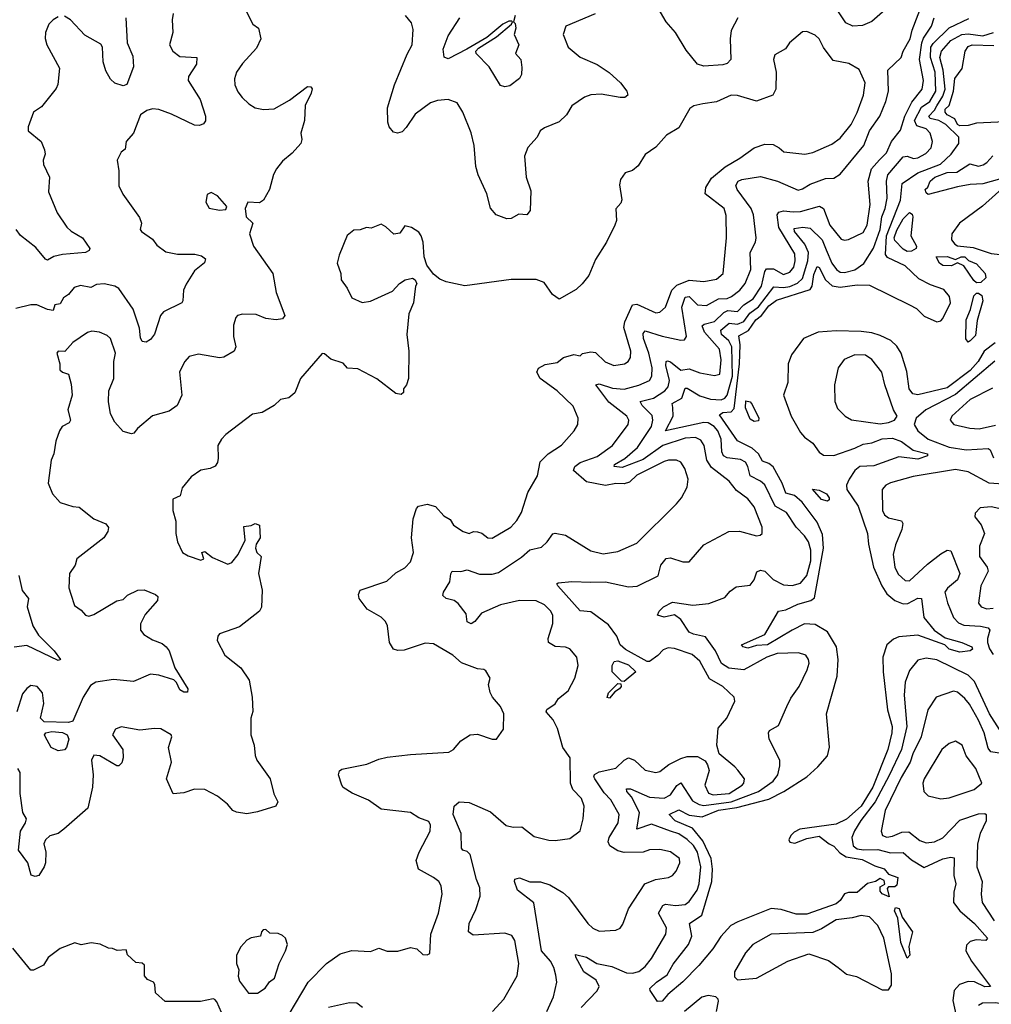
# Model space of a CAD drawing. Extents: x 1839239 to 1929705, y 762242 to 910352.
# Tile 89 of 256: x 1865822 to 1870456, y 817100 to 821796. Entities that reach past the tile are written whole.
import ezdxf

# ---------------------------------------------------------------- set-up
doc = ezdxf.new("R2010")
doc.units = 0

msp = doc.modelspace()

# ---------------------------------------------------------------- linework, layer by layer
at = {"layer": '0CON10XD'}
for points in [[(1866892, 821855), (1866934.2, 821774.2), (1866960, 821755), (1866972, 821705), (1866950.7, 821659.3), (1866884, 821586), (1866855.6, 821545), (1866846.6, 821513.4), (1866848.1, 821485), (1866861.7, 821451.7), (1866882.9, 821425), (1866915, 821394.2), (1866945, 821375.8), (1866985, 821367.5), (1867035, 821370.8), (1867108.9, 821411.1), (1867195, 821476.2), (1867210, 821475), (1867215.9, 821465.9), (1867212, 821445), (1867182.9, 821387.1), (1867179.5, 821315), (1867162.7, 821255), (1867166.7, 821225), (1867162.5, 821205), (1867120.9, 821159.1), (1867075, 821120.6), (1867046.5, 821085), (1867032.8, 821057.2), (1867013.3, 820985), (1866984.5, 820935.5), (1866965, 820922.9), (1866910, 820925), (1866896.7, 820895), (1866902.5, 820855), (1866933.3, 820825), (1866917.5, 820775), (1866937.5, 820715), (1867028.5, 820585), (1867045.4, 820495), (1867085.8, 820384.2), (1867075, 820369.4), (1867045, 820364.6), (1866995, 820371.1), (1866949.5, 820389.5), (1866885, 820390.6), (1866861.2, 820385), (1866852, 820375), (1866841.7, 820338.3), (1866841.5, 820285), (1866851.9, 820235), (1866844.2, 820215), (1866795, 820186.9), (1866775, 820183.1), (1866675, 820200.6), (1866630.6, 820189.4), (1866608.6, 820165), (1866584.5, 820115.5), (1866594.4, 820005), (1866572.7, 819955), (1866535, 819929.4), (1866454.4, 819905.6), (1866383.4, 819846.6), (1866365.6, 819824.4), (1866355, 819820.8), (1866315, 819832), (1866275.4, 819875.4), (1866255.3, 819915.3), (1866245.5, 819975), (1866246.7, 820025), (1866270.8, 820085), (1866270.6, 820165), (1866278.2, 820205), (1866254.4, 820275), (1866239.4, 820289.4), (1866202.5, 820305), (1866165, 820310.6), (1866145, 820304.5), (1866074.6, 820255.4), (1866037.1, 820212.9), (1866005, 820215.4), (1865998.9, 820205), (1866012.5, 820155), (1866013.7, 820125), (1866025, 820114.6), (1866053.8, 820105), (1866066.9, 820056.9), (1866071.1, 820005), (1866050.9, 819935), (1866064.4, 819885), (1866057.6, 819872.4), (1866023.9, 819856.1), (1866011.1, 819835), (1865994.6, 819785.4), (1865984.5, 819725.5), (1865971.1, 819695), (1865957.5, 819585), (1865978.1, 819535), (1866015, 819493.3), (1866075, 819473.6), (1866105, 819470.6), (1866175, 819414.4), (1866231.7, 819391.7), (1866244.4, 819374.4), (1866242.2, 819355), (1866223.1, 819325), (1866094.2, 819225), (1866085.5, 819194.5), (1866058.6, 819155), (1866055.6, 819085.6), (1866065.5, 819055.5), (1866082.5, 819002.5), (1866115, 818980), (1866135, 818956.2), (1866151.4, 818951.4), (1866175, 818959.4), (1866285, 819023.8), (1866315, 819031.1), (1866335, 819050.9), (1866385, 819074.4), (1866415, 819076.9), (1866470, 819055), (1866480, 819045), (1866478.8, 819025), (1866420.8, 818959.2), (1866397.1, 818915), (1866397.5, 818885), (1866414, 818864), (1866455, 818838.9), (1866500.5, 818820.5), (1866520, 818805), (1866534, 818785), (1866561.9, 818705), (1866623.8, 818605), (1866621.7, 818588.3), (1866605, 818588), (1866585, 818600), (1866569.4, 818635), (1866556.6, 818646.6), (1866485, 818670), (1866445, 818673.8), (1866365, 818640), (1866268.3, 818648.3), (1866184.2, 818635.8), (1866159.3, 818620.8), (1866125, 818564.4), (1866075, 818450), (1866055, 818444.1), (1865937.6, 818447.6), (1865921.3, 818465), (1865937.1, 818535), (1865931.1, 818585), (1865905, 818616), (1865875, 818620), (1865855, 818605.8), (1865835, 818580), (1865807.5, 818495)], [(1868076.9, 817065), (1868130.8, 817125), (1868194.4, 817235), (1868202.5, 817295), (1868183.8, 817403.8), (1868168, 817428), (1868135, 817439.5), (1867985, 817430), (1867961.4, 817445), (1867965.4, 817485), (1867997.6, 817552.4), (1868017.2, 817615), (1868016.5, 817655), (1868000.7, 817695), (1867970.6, 817815), (1867955, 817829.4), (1867934.4, 817834.4), (1867928, 817845), (1867927.1, 817915), (1867889.1, 818005), (1867894.5, 818045.5), (1867917.5, 818065), (1867965, 818062.5), (1868067.1, 818017.1), (1868142, 817952), (1868175, 817944.4), (1868217.1, 817947.1), (1868275, 817900.8), (1868345, 817883.1), (1868375, 817881.4), (1868445, 817890.8), (1868495, 817926.7), (1868509.5, 817985), (1868513.3, 818045), (1868500.9, 818080.9), (1868460, 818125), (1868447.9, 818155), (1868447.1, 818275), (1868411.4, 818325), (1868385.8, 818415), (1868366.2, 818456.2), (1868333.1, 818495), (1868335, 818505.8), (1868375, 818532.9), (1868392, 818558), (1868436.9, 818595), (1868469.2, 818655), (1868485.8, 818715), (1868478.8, 818755), (1868446.2, 818795), (1868425, 818803.1), (1868375, 818806.2), (1868344.4, 818825), (1868342.1, 818845), (1868364.7, 818915.3), (1868363.8, 818953.8), (1868354.4, 818974.4), (1868325, 819004.7), (1868285, 819024.2), (1868205, 819025.3), (1868115, 819004.7), (1868024, 818966), (1867992, 818925), (1867975, 818914.2), (1867955, 818923.8), (1867951.7, 818961.7), (1867912.1, 819012.1), (1867893.3, 819025), (1867855, 819035.8), (1867840, 819050), (1867842.9, 819065), (1867873.3, 819115), (1867877.3, 819152.7), (1867884.2, 819165.8), (1867925, 819163.5), (1867955, 819172.2), (1868015, 819151.1), (1868075, 819151.5), (1868105, 819158.7), (1868215, 819231.8), (1868255, 819267.3), (1868310, 819280), (1868337.5, 819305), (1868365, 819343.3), (1868375, 819346.7), (1868425, 819337.5), (1868545, 819261.9), (1868605, 819248.5), (1868675, 819260), (1868765, 819299.5), (1868954, 819486), (1868978.1, 819515), (1869004.5, 819565.5), (1869010.5, 819605), (1868994.6, 819654.6), (1868975.4, 819685.4), (1868954.5, 819694.5), (1868915.5, 819695.5), (1868895, 819688.5), (1868765, 819623.1), (1868729.8, 819590.3), (1868705, 819582.2), (1868665, 819583.5), (1868615, 819574.7), (1868525, 819591.8), (1868462.2, 819645), (1868469.6, 819665), (1868495, 819683.8), (1868575, 819712.8), (1868648.8, 819765), (1868723.5, 819865), (1868726.2, 819885), (1868717.5, 819905), (1868631.9, 819971.9), (1868570, 820055), (1868585, 820058.8), (1868649, 820039), (1868705, 820033.9), (1868775, 820052), (1868825, 820075.5), (1868835.8, 820095), (1868837.6, 820135), (1868821.9, 820205), (1868796.1, 820275), (1868795, 820298.8), (1868805, 820311.2), (1868885, 820286.7), (1868975, 820266.7), (1868991.9, 820268.1), (1869002.2, 820285), (1868979.2, 820425), (1868995, 820471.8), (1869015, 820475.8), (1869055, 820435.2), (1869097.4, 820432.6), (1869155, 820464.3), (1869195, 820466.3), (1869217.1, 820475), (1869256.4, 820505), (1869282.3, 820537.7), (1869308, 820605), (1869304.7, 820685), (1869331.5, 820735), (1869333.3, 820755), (1869322, 820865), (1869309.8, 820895), (1869243.3, 820985), (1869237.1, 821005), (1869248.7, 821025), (1869265, 821033.3), (1869355, 821047.3), (1869435.7, 821025.7), (1869535, 820983.3), (1869555, 820988.4), (1869591.7, 821011.7), (1869665, 821038.2), (1869705, 821040), (1869735, 821059.2), (1869847.6, 821195), (1869874.8, 821265), (1869923.8, 821335), (1869953.3, 821405), (1869964.6, 821455), (1869962.3, 821555), (1870025.6, 821615), (1870035.3, 821645), (1870069, 821705), (1870077.7, 821745), (1870127.3, 821875)], [(1869246.9, 821805), (1869215.3, 821744.7), (1869209.4, 821705), (1869213.3, 821605), (1869195, 821587.2), (1869175, 821580.5), (1869085, 821573.3), (1869055, 821583.1), (1869000.5, 821650.5), (1868949.1, 821735), (1868905, 821784.6), (1868855, 821869.4)], [(1869975, 821865.6), (1869885, 821786.5), (1869841.5, 821768.5), (1869795, 821764.1), (1869761.1, 821781.1), (1869716.8, 821846.7)], [(1866554, 821825), (1866549.2, 821795), (1866551.9, 821735), (1866535.8, 821675), (1866552, 821645), (1866585, 821620), (1866665.7, 821615), (1866665, 821583.8), (1866626.7, 821525), (1866624.4, 821505), (1866681.8, 821415), (1866708.5, 821335), (1866707.5, 821312.5), (1866698.3, 821298.3), (1866678.8, 821291.2), (1866655, 821291.8), (1866545, 821345.6), (1866485, 821367.8), (1866455, 821371.2), (1866427.4, 821362.6), (1866398.3, 821341.7), (1866364.2, 821255), (1866330, 821215), (1866325, 821177.5), (1866306, 821164), (1866286, 821125), (1866293.8, 821075), (1866295, 821002.5), (1866313, 820963), (1866392.7, 820852.7), (1866402, 820825), (1866396.2, 820795), (1866402, 820785), (1866455, 820748.6), (1866475, 820720), (1866518.9, 820688.9), (1866575, 820677.5), (1866657, 820677), (1866689.2, 820669.2), (1866707.1, 820655), (1866703.4, 820636.6), (1866655, 820598.5), (1866615.3, 820535), (1866603.3, 820505), (1866600, 820455), (1866594.4, 820445.6), (1866508.1, 820401.9), (1866493.6, 820385), (1866480.9, 820345), (1866465, 820296), (1866445, 820270), (1866425, 820258), (1866405, 820261.2), (1866397.6, 820277.6), (1866393.3, 820325), (1866362.7, 820415), (1866294, 820514), (1866275, 820525.5), (1866225, 820535.4), (1866187.6, 820532.4), (1866160.9, 820519.1), (1866112.4, 820527.6), (1866081.7, 820518.3), (1866054.3, 820485), (1866030.6, 820469.4), (1866015, 820440.6), (1865988.8, 820435), (1865981.7, 820408.3), (1865955, 820412.9), (1865904.1, 820435.9), (1865875, 820436.2), (1865802.5, 820417.5)], [(1866005, 821810), (1865980.6, 821795), (1865961.1, 821775), (1865944.5, 821735), (1865943.7, 821706.3), (1865951.2, 821675), (1866011.4, 821565), (1866004, 821486), (1865995, 821466.7), (1865925, 821380), (1865888, 821355), (1865862, 821285), (1865862.5, 821265), (1865924.2, 821215), (1865939.5, 821175), (1865942.9, 821155), (1865932.9, 821125), (1865934.6, 821105), (1865964.4, 821045), (1865958.6, 820975), (1866000.4, 820875), (1866045.9, 820805.9), (1866066.8, 820786.8), (1866121.2, 820755), (1866156.2, 820705), (1866153.3, 820695), (1866135, 820686), (1866025, 820676.2), (1865983.9, 820666.1), (1865955, 820648.1), (1865945, 820652.9), (1865898.7, 820708.7), (1865826.1, 820766.1), (1865805, 820794.5)], [(1866327.3, 821805), (1866333.5, 821685), (1866362, 821622), (1866365, 821570), (1866333.3, 821486.7), (1866315, 821480), (1866275, 821492.9), (1866255, 821511.4), (1866232, 821552), (1866220, 821595), (1866216.2, 821665), (1866208.9, 821678.9), (1866131.8, 821721.8), (1866063.3, 821795), (1866035, 821812.7)], [(1868566.4, 821823.6), (1868426.7, 821765), (1868414.4, 821725), (1868437.1, 821665), (1868495, 821617.5), (1868575, 821581.5), (1868633.1, 821543.1), (1868686.5, 821495), (1868716.9, 821455), (1868722, 821435), (1868707.5, 821425), (1868685, 821424.3), (1868595, 821441.1), (1868545, 821437.5), (1868514.6, 821425.4), (1868454.5, 821385.5), (1868428.8, 821341.2), (1868395, 821308), (1868325, 821280), (1868304.3, 821265.7), (1868290, 821235), (1868245, 821186), (1868229.4, 821145), (1868237.3, 821045), (1868259.5, 820979.5), (1868256.2, 820885), (1868240, 820865), (1868201.7, 820868.3), (1868165, 820848), (1868145, 820846), (1868094.3, 820864.3), (1868066.9, 820896.9), (1868048.9, 820965), (1868007.8, 821055), (1867996.4, 821095), (1867988.8, 821195), (1867975.3, 821255.3), (1867935, 821353.8), (1867908.5, 821398.5), (1867864.4, 821414.4), (1867815, 821410.9), (1867780.8, 821399.2), (1867707.8, 821345), (1867665, 821280.8), (1867645, 821260.8), (1867623.9, 821253.9), (1867605, 821258.8), (1867584, 821285), (1867576.9, 821306.9), (1867575.4, 821375), (1867609.2, 821485), (1867669.3, 821630.7), (1867693.3, 821675), (1867698.3, 821748.3), (1867690.7, 821780.7), (1867662, 821815)], [(1868184.4, 821815), (1868177.5, 821785), (1868185, 821777.5), (1868188.6, 821755), (1868180, 821725), (1868202, 821675), (1868185.8, 821635), (1868211.4, 821605), (1868217.1, 821567.1), (1868215.3, 821534.7), (1868205.3, 821514.7), (1868159.7, 821480.3), (1868135, 821475.6), (1868115, 821481.9), (1868060, 821570), (1867998.6, 821635), (1867997.5, 821645), (1868010.4, 821659.6), (1868095.6, 821714.4), (1868167.5, 821775), (1868172.5, 821785), (1868168.8, 821788.8), (1868155, 821789.2), (1868126, 821775), (1868049.5, 821710.5), (1867954.2, 821655), (1867865, 821608.8), (1867846.4, 821616.4), (1867840.8, 821655), (1867865, 821718.6), (1867921.1, 821805)], [(1868335, 817065.8), (1868367.3, 817135), (1868383.6, 817205), (1868379, 817239), (1868369.2, 817275), (1868353.1, 817305), (1868310.6, 817355), (1868273.4, 817583.4), (1868196, 817645), (1868181.2, 817685), (1868183.5, 817696.5), (1868205, 817702.5), (1868255, 817683.9), (1868305, 817683.9), (1868349.8, 817669.8), (1868412.4, 817632.4), (1868438.8, 817608.8), (1868531.4, 817485), (1868555, 817463.3), (1868585, 817448.9), (1868665, 817454), (1868685, 817463.3), (1868698.3, 817481.7), (1868725.3, 817554.7), (1868803.3, 817675), (1868854.7, 817695.3), (1868915.4, 817704.6), (1868935.7, 817715), (1868952.5, 817735), (1868969.3, 817775), (1868968.4, 817795), (1868925, 817826.4), (1868875, 817838.2), (1868825, 817836.5), (1868794.7, 817825.3), (1868705, 817823.7), (1868675, 817831.4), (1868635.6, 817855.6), (1868629, 817875), (1868632.6, 817895), (1868676, 817965), (1868680, 818005), (1868641.2, 818075), (1868609.1, 818109.1), (1868564.1, 818175), (1868559.2, 818185), (1868563.5, 818196.5), (1868585, 818208), (1868664.2, 818225.8), (1868703.8, 818265), (1868725, 818275.3), (1868754.5, 818265), (1868805, 818216.2), (1868855, 818205.4), (1868875, 818210.5), (1868916.9, 818243.1), (1868975, 818272.2), (1869005, 818282.3), (1869055, 818281.8), (1869091.1, 818261.1), (1869102.1, 818242.1), (1869109.4, 818215), (1869089.2, 818145), (1869106.7, 818106.7), (1869128.3, 818098.3), (1869205, 818104.6), (1869266.7, 818145), (1869275.4, 818155), (1869278.5, 818175), (1869245.9, 818215.9), (1869233.1, 818233.1), (1869158, 818295), (1869146.7, 818335), (1869153.1, 818416.9), (1869194.7, 818465), (1869232, 818545), (1869228.8, 818565), (1869174.6, 818615), (1869111.8, 818651.8), (1869065, 818736.9), (1869028.4, 818768.4), (1868945, 818796.2), (1868915, 818800), (1868889.8, 818790.2), (1868865, 818762.9), (1868825.3, 818734.7), (1868815, 818734), (1868711.6, 818791.6), (1868685.3, 818815), (1868668.9, 818855), (1868629.8, 818909.8), (1868545, 818971.5), (1868495, 818976.9), (1868387.5, 819095), (1868383.8, 819105), (1868390.5, 819109.5), (1868455, 819116.1), (1868545, 819113.3), (1868615.2, 819115.3), (1868725, 819091.5), (1868766, 819094), (1868866, 819144), (1868878.8, 819195), (1868905, 819225.6), (1868925, 819229.6), (1868985, 819209.6), (1869015, 819209.4), (1869085, 819291.4), (1869203.3, 819355), (1869255, 819357.1), (1869335, 819334.3), (1869353, 819337), (1869362, 819345), (1869363.1, 819375), (1869325, 819472.2), (1869295, 819510), (1869241, 819551), (1869205, 819594.5), (1869120.4, 819660.4), (1869099, 819695), (1869086.8, 819765), (1869070.9, 819790.9), (1869045, 819802.3), (1868995, 819800.3), (1868889.3, 819765), (1868795, 819698.8), (1868695, 819659.2), (1868657.5, 819665), (1868658.9, 819675), (1868707.5, 819702.5), (1868768, 819755), (1868835.2, 819855), (1868841.6, 819885), (1868837.9, 819907.9), (1868789.8, 819955), (1868780.8, 819975), (1868845, 819990.5), (1868898.6, 820025), (1868914.7, 820045), (1868920.8, 820075), (1868903.2, 820146.8), (1868904.8, 820165.2), (1868911.3, 820168.7), (1868925, 820164.7), (1868975, 820124.8), (1869015, 820130.2), (1869065, 820111.7), (1869135, 820098.2), (1869160.6, 820105), (1869166.6, 820173.4), (1869158.8, 820225), (1869087.3, 820305), (1869077.3, 820335), (1869086, 820344), (1869135, 820355.9), (1869180.4, 820399.6), (1869198.3, 820408.3), (1869245, 820404.1), (1869274.9, 820435.1), (1869319.1, 820465), (1869359.4, 820525), (1869374.9, 820595.1), (1869382.8, 820607.2), (1869417.3, 820607.3), (1869465, 820580.2), (1869495, 820591.1), (1869513, 820615), (1869520.4, 820645), (1869518.3, 820678.3), (1869442.3, 820805), (1869433.8, 820865), (1869441.7, 820878.3), (1869465.2, 820884.8), (1869511.3, 820878.7), (1869545, 820881.1), (1869636.2, 820906.2), (1869654.8, 820894.8), (1869685.8, 820815.8), (1869738.9, 820748.9), (1869755, 820743.8), (1869775, 820746.8), (1869845, 820781.1), (1869863.8, 820815), (1869877.4, 820915), (1869867.6, 821025), (1869884.9, 821085.1), (1869922.6, 821127.4), (1869955, 821161.3), (1869979.1, 821215), (1870021.8, 821268.2), (1870043.3, 821335), (1870077.1, 821402.9), (1870125.8, 821465), (1870131.9, 821505), (1870112.4, 821605), (1870123.5, 821685), (1870132.2, 821707.8), (1870170.2, 821765), (1870183.8, 821805)], [(1870253.8, 821756.2), (1870348.6, 821801.4)], [(1867106.3, 817053.7), (1867198.2, 817205), (1867284.8, 817295.2), (1867349.8, 817340.2), (1867405, 817356.9), (1867495, 817351.5), (1867535, 817366.9), (1867575, 817354.1), (1867625, 817353.6), (1867685, 817370.5), (1867715, 817364), (1867745, 817338), (1867765, 817336.2), (1867777.5, 817342.5), (1867781.9, 817435), (1867819.1, 817535), (1867836.4, 817625), (1867831.5, 817665), (1867820.6, 817685), (1867795.8, 817705), (1867723.1, 817745), (1867712.3, 817785), (1867726.5, 817825), (1867779.4, 817925), (1867780.6, 817955), (1867772.5, 817972.5), (1867725, 817988.6), (1867685, 818015.4), (1867545, 818030.8), (1867485, 818072.9), (1867407.2, 818107.2), (1867365, 818134), (1867357.5, 818145), (1867342.5, 818195), (1867347.1, 818212.9), (1867358.3, 818221.7), (1867477.5, 818245), (1867535, 818268.9), (1867575, 818278.2), (1867685, 818291.4), (1867867.6, 818302.4), (1867890, 818315), (1867925, 818356.2), (1867970, 818385), (1868005, 818387.5), (1868074.3, 818364.3), (1868095.9, 818364.1), (1868128.3, 818411.7), (1868130, 818485), (1868115, 818520), (1868076.7, 818565), (1868065, 818587.5), (1868058.1, 818625), (1868065.4, 818655), (1868045, 818690.8), (1868035, 818697.1), (1868005, 818699.2), (1867928.7, 818728.7), (1867888, 818765), (1867795, 818819.2), (1867755, 818822.5), (1867655, 818788.9), (1867625, 818787.8), (1867605, 818794.4), (1867585.6, 818825), (1867576.5, 818905), (1867565.5, 818925), (1867545, 818946.7), (1867478.9, 818985), (1867440, 819035), (1867438.1, 819055), (1867445, 819075.7), (1867572.4, 819117.6), (1867615, 819157.5), (1867657.9, 819182.1), (1867685, 819210), (1867700.5, 819255), (1867690.5, 819325), (1867697.5, 819415), (1867714, 819465), (1867724.3, 819475.7), (1867765, 819485.8), (1867804.2, 819474.2), (1867845, 819430), (1867875, 819412.5), (1867890, 819385), (1867936.2, 819355), (1867965, 819345.8), (1867985.8, 819354.2), (1868005, 819353.1), (1868026.2, 819346.2), (1868054.6, 819324.6), (1868075, 819323.1), (1868164.5, 819375.5), (1868192.9, 819407.1), (1868214.3, 819445), (1868245, 819540), (1868290.5, 819619.5), (1868303.6, 819686.4), (1868342.5, 819725), (1868405, 819767.1), (1868465.8, 819835), (1868484.2, 819865), (1868485.7, 819895), (1868461.8, 819951.8), (1868384.4, 820025), (1868304.5, 820084.5), (1868288.5, 820115), (1868295.9, 820134.1), (1868328.1, 820151.9), (1868385, 820161.1), (1868415.4, 820184.6), (1868465, 820198.6), (1868495, 820193.3), (1868505.7, 820204.3), (1868545, 820212.1), (1868567.7, 820207.8), (1868614.1, 820164.1), (1868655, 820146.4), (1868706, 820154), (1868723.8, 820166.2), (1868735, 820183.8), (1868736, 820215), (1868702.7, 820327.3), (1868708.5, 820355), (1868744.3, 820435.8), (1868765, 820439.7), (1868855, 820397.5), (1868875, 820400), (1868901.8, 820425), (1868931.5, 820505), (1868955, 820529.8), (1869015, 820553.7), (1869085, 820547.2), (1869145, 820558.9), (1869176.7, 820585), (1869192.3, 820755), (1869191.1, 820861.1), (1869181.5, 820895), (1869091.5, 820965), (1869094.7, 820995.3), (1869120.9, 821039.1), (1869185.5, 821094.5), (1869256.2, 821135), (1869325, 821184), (1869375, 821202), (1869415, 821200), (1869444.3, 821184.3), (1869465.7, 821165.7), (1869565.4, 821154.6), (1869605, 821161.8), (1869695, 821201.3), (1869735, 821230), (1869786.4, 821295), (1869816.5, 821353.5), (1869846.4, 821435), (1869854.7, 821495), (1869825, 821558.5), (1869776, 821586), (1869701.5, 821601.5), (1869655, 821662.5), (1869634.7, 821704.7), (1869615, 821721.9), (1869575, 821739.4), (1869555, 821737.1), (1869493.3, 821685), (1869473.9, 821656.1), (1869422.5, 821627.5), (1869417.1, 821605), (1869429.4, 821545), (1869427.3, 821465), (1869413.8, 821436.2), (1869335, 821406.7), (1869245, 821434.2), (1869215, 821435.8), (1869145, 821404.4), (1869080, 821395), (1869037.5, 821385), (1869017.3, 821372.7), (1868965, 821280), (1868906.7, 821245), (1868855, 821187.5), (1868805, 821152.5), (1868771.2, 821098.8), (1868743.6, 821076.4), (1868710, 821065), (1868686.4, 821033.6), (1868681.7, 821008.3), (1868693.9, 820936.1), (1868688.8, 820921.2), (1868665, 820893.3), (1868668.3, 820838.3), (1868660.6, 820815), (1868620.8, 820735), (1868567.8, 820652.2), (1868535.4, 820575), (1868504.8, 820535.2), (1868475, 820508.8), (1868395, 820462), (1868362, 820485), (1868323, 820543), (1868285, 820555.8), (1868165, 820555.8), (1867945, 820525.8), (1867855, 820546)], [(1868499.5, 817085), (1868575, 817163.8), (1868585.9, 817185), (1868570.5, 817215), (1868511.5, 817255), (1868473.3, 817325), (1868472.3, 817337.7), (1868525, 817324.8), (1868574.3, 817294.3), (1868645, 817279.8), (1868715, 817250.8), (1868745, 817248.1), (1868775, 817256.9), (1868805, 817279.6), (1868835, 817318.2), (1868902.7, 817435), (1868906.2, 817465), (1868867.5, 817535), (1868888.6, 817571.4), (1868902, 817578), (1868948.6, 817571.4), (1868995, 817576.5), (1869015, 817590.8), (1869052.6, 817645), (1869062.7, 817675), (1869069.8, 817755), (1869055, 817825.4), (1869035, 817858), (1869005, 817886.5), (1868965, 817913.1), (1868926.2, 817926.2), (1868835, 817959.1), (1868764.4, 817934.4), (1868777.1, 818015), (1868739, 818089), (1868717.1, 818115), (1868715, 818127.5), (1868735, 818127.3), (1868825, 818088.1), (1868895, 818083), (1868925, 818098.7), (1868955, 818142.9), (1868975, 818155.5), (1869030.7, 818070.7), (1869062.6, 818052.6), (1869085, 818047.4), (1869215, 818066.3), (1869345.4, 818114.6), (1869415, 818163.8), (1869437.1, 818195), (1869447.3, 818237.3), (1869446.6, 818265), (1869395.6, 818365), (1869392.9, 818395), (1869398, 818405), (1869440.7, 818429.3), (1869479.7, 818519.7), (1869499.5, 818560.5), (1869538.5, 818615), (1869577.5, 818695), (1869586.7, 818726.7), (1869584.3, 818745), (1869571.2, 818765), (1869535.4, 818775.4), (1869435, 818772.8), (1869385.4, 818755), (1869275.2, 818694.8), (1869203.4, 818703.4), (1869168.8, 818725), (1869140.9, 818785), (1869092.9, 818852.9), (1869035, 818864.7), (1869015.2, 818875.2), (1868975, 818934.6), (1868945, 818957.7), (1868895, 818946.9), (1868863.3, 818955), (1868871.1, 818975), (1868891.5, 818995), (1868935, 819017.7), (1869032.8, 819002.8), (1869108.7, 819011.3), (1869185, 819040.8), (1869210.2, 819069.8), (1869239.3, 819090.7), (1869305, 819099.2), (1869325, 819123.8), (1869337.8, 819162.2), (1869355, 819170.8), (1869375, 819165.4), (1869415, 819125.3), (1869465, 819101.2), (1869505, 819097.3), (1869545, 819107.7), (1869575.2, 819145), (1869595.2, 819215), (1869594.8, 819265), (1869583.4, 819305), (1869565, 819333.9), (1869524.8, 819374.8), (1869478.2, 819445), (1869425, 819475.9), (1869375, 819578), (1869355, 819594.7), (1869305, 819619.6), (1869294.3, 819665), (1869283.2, 819685), (1869258.6, 819698.6), (1869195, 819706.1), (1869178, 819715), (1869171, 819735), (1869167.8, 819795), (1869150.5, 819835), (1869133.2, 819855), (1869105, 819872.8), (1869084.6, 819874.6), (1868901.4, 819835), (1868938.3, 819905), (1868935.9, 819945.9), (1868934.2, 819965.8), (1868980, 819990), (1868995, 820039.1), (1869005, 820038.4), (1869065, 820001.9), (1869115.5, 819985.5), (1869167.5, 819982.5), (1869185, 819990.8), (1869195, 820004.7), (1869221.8, 820095), (1869217.9, 820235), (1869203.6, 820263.6), (1869168.7, 820295), (1869166.1, 820315), (1869205, 820347.9), (1869245, 820344.1), (1869275, 820356.2), (1869303.3, 820396.7), (1869345, 820426.1), (1869419.1, 820520.9), (1869465, 820517.9), (1869495, 820523.6), (1869530.7, 820539.3), (1869555, 820561.7), (1869581, 820645), (1869582.9, 820685), (1869566.1, 820725), (1869516.8, 820785), (1869515, 820800.5), (1869556.8, 820806.8), (1869590.9, 820800.9), (1869648.4, 820745), (1869668.4, 820698.4), (1869694.4, 820634.4), (1869716.5, 820605), (1869735, 820591.2), (1869755, 820589.6), (1869805, 820603.2), (1869846.9, 820633.1), (1869893.4, 820706.6), (1869924.9, 820795.1), (1869934, 820855), (1869949.7, 820895), (1869959.6, 820945), (1869955.2, 821025), (1869962, 821055), (1870035, 821141.6), (1870054.3, 821144.3), (1870085, 821134.2), (1870105, 821136.7), (1870142.9, 821157.1), (1870168.7, 821185), (1870175.3, 821215), (1870164.1, 821255), (1870144.5, 821274.5), (1870099.7, 821289.7), (1870089.9, 821315), (1870122.2, 821377.8), (1870162.2, 821405), (1870191.3, 821455), (1870188.3, 821545), (1870165.8, 821615.8), (1870167.8, 821665), (1870177.7, 821682.3), (1870253.8, 821756.2)], [(1870474.6, 820255), (1870421, 820215), (1870392.8, 820165), (1870355, 820121.9), (1870245, 820039.2), (1870105, 820007), (1870081.3, 820011.3), (1870063.2, 820035), (1870052, 820118), (1870025.3, 820205), (1870005, 820238.8), (1869976.4, 820265), (1869925, 820290.2), (1869885, 820302.4), (1869835, 820308), (1869715, 820311.7), (1869630, 820305), (1869560, 820275), (1869502.6, 820197.4), (1869487.3, 820155), (1869485.4, 820065), (1869464.5, 820005), (1869501.5, 819905), (1869545, 819827.1), (1869565, 819804.4), (1869605, 819775.6), (1869635, 819733.1), (1869655, 819718.5), (1869705, 819717.8), (1869805, 819751.7), (1869845, 819771.4), (1869885, 819778.2), (1869935, 819796.7), (1869985, 819799.7), (1870026.7, 819783.3), (1870082.4, 819742.4), (1870151.2, 819725), (1870151.2, 819715), (1870105, 819699.6), (1870015, 819711.1), (1869895, 819667.2), (1869827.8, 819665), (1869805, 819645.8), (1869777.8, 819605), (1869765.7, 819575), (1869766.6, 819555), (1869820, 819475), (1869864.7, 819345), (1869869.6, 819295), (1869893.5, 819185), (1869933.2, 819095), (1869956.7, 819056.7), (1869995.6, 819025.6), (1870035, 819009.8), (1870058.1, 819011.9), (1870105, 819037.1), (1870122, 819035), (1870133.5, 818945), (1870183.7, 818883.7), (1870235, 818847.9), (1870314.6, 818825.4), (1870362.5, 818805), (1870366.5, 818793.5), (1870355, 818786), (1870305, 818779.4), (1870255, 818794.2), (1870234.5, 818814.5), (1870105, 818860), (1870015, 818852.8), (1869988.9, 818841.1), (1869957.9, 818815), (1869937.8, 818755), (1869940.2, 818685), (1869960.5, 818505), (1869982, 818425), (1869981, 818395), (1869962.8, 818315), (1869890.8, 818135), (1869835, 818044.2), (1869765, 817982.7), (1869715, 817958.7), (1869542.9, 817935), (1869515, 817921.6), (1869498.7, 817905), (1869489.1, 817885), (1869495, 817873.1), (1869518.1, 817868.1), (1869575, 817891.1), (1869635, 817901.8), (1869681.8, 817865), (1869705, 817854.7), (1869733, 817823), (1869763.3, 817803.3), (1869840.1, 817790.1), (1869900.5, 817760.5), (1869945, 817746.2), (1869965, 817720), (1870010, 817705), (1870005, 817667.5), (1869995, 817660), (1869965, 817660), (1869958.3, 817651.7), (1869968.3, 817611.7), (1869935, 817627.5), (1869925, 817640), (1869925, 817660), (1869947.5, 817672.5), (1869945, 817690), (1869925, 817700), (1869903.6, 817686.4), (1869865, 817675.8), (1869815, 817633.2), (1869775, 817633.5), (1869755, 817626.7), (1869734.3, 817595), (1869715, 817579.3), (1869575, 817529.7), (1869525, 817529.2), (1869452.7, 817552.7), (1869405, 817556.1), (1869247.4, 817492.6), (1869213.8, 817475), (1869165, 817423.9), (1869128.2, 817365), (1869061.2, 817285), (1868985, 817207.9), (1868912.8, 817147.2), (1868886, 817115), (1868863.8, 817113.8), (1868828.8, 817165), (1868826.7, 817175), (1868858, 817205), (1868909.4, 817240.6), (1868937.9, 817292.1), (1869011.3, 817385), (1869026.9, 817425), (1869015.4, 817485), (1869074.9, 817525.1), (1869122.3, 817685), (1869125.3, 817744.7), (1869120, 817795), (1869079.4, 817879.4), (1869030.3, 817940.3), (1868947.3, 817975), (1868919.6, 818005), (1868965, 818027.1), (1869015, 818002.4), (1869076.5, 817993.5), (1869155, 818025.2), (1869241.8, 818038.2), (1869395, 818078.8), (1869465.7, 818114.3), (1869575.6, 818185), (1869628.1, 818231.9), (1869674.4, 818285.6), (1869683.5, 818326.5), (1869670, 818485), (1869720.2, 818665), (1869725.9, 818745), (1869717.3, 818805), (1869675, 818876.4), (1869615, 818910.7), (1869565, 818914.3), (1869506.5, 818883.5), (1869387.5, 818815), (1869335, 818811.8), (1869295, 818798.8), (1869272, 818805), (1869263.8, 818815), (1869375, 818864), (1869440.8, 818975), (1869475, 818980.9), (1869532.3, 819007.7), (1869595, 819026.1), (1869612.3, 819037.7), (1869654.9, 819274.9), (1869650.1, 819340.1), (1869625, 819398.5), (1869553.4, 819495), (1869516.8, 819526.8), (1869475, 819537.5), (1869457.7, 819585), (1869415, 819662.9), (1869395, 819679.8), (1869365, 819690.7), (1869345.2, 819725), (1869315, 819752.7), (1869245, 819787.7), (1869158.7, 819911.3), (1869175, 819922.3), (1869215, 819925.5), (1869228.4, 819941.6), (1869253.9, 820153.9), (1869258.2, 820245), (1869252, 820288), (1869297.2, 820312.8), (1869332.9, 820365), (1869358.9, 820385), (1869395, 820431.2), (1869431.6, 820458.4), (1869590.9, 820509.1), (1869600.9, 820525), (1869609.5, 820580.5), (1869625, 820619.2), (1869635, 820613.6), (1869664.7, 820554.7), (1869696.2, 820526.2), (1869735, 820519.7), (1869815, 820531.1), (1869875, 820530.2), (1870066.1, 820436.1), (1870098.7, 820418.7), (1870135, 820381), (1870195, 820354), (1870215, 820360), (1870225, 820371.1), (1870261.2, 820445), (1870256.1, 820476.1), (1870228.9, 820508.9), (1870165, 820531), (1870110.1, 820560.1), (1870045, 820621.4), (1869961.1, 820661.1), (1869951, 820675), (1869955.9, 820765), (1870023, 820935), (1870029.8, 821015), (1870105, 821064.6), (1870213.6, 821106.4), (1870264.1, 821155), (1870300, 821205), (1870300, 821235), (1870238.7, 821295), (1870205, 821314.2), (1870164.6, 821325), (1870157.8, 821335), (1870185, 821363.8), (1870195.2, 821384.8), (1870225, 821430.7), (1870234.9, 821465), (1870225.8, 821555), (1870210.4, 821615), (1870217.9, 821645), (1870263, 821697), (1870315, 821724.9), (1870345, 821728.6), (1870415, 821718.8), (1870466.7, 821735)], [(1870555, 821310), (1870385, 821302.8), (1870345, 821290.8), (1870305, 821289.5), (1870294.1, 821295), (1870282.3, 821322.3), (1870245, 821342.2), (1870235, 821353.8), (1870235, 821368.5), (1870253.8, 821386.2), (1870275.8, 821455), (1870282.1, 821515), (1870316.4, 821563.6), (1870331.5, 821645), (1870345, 821668.1), (1870364.8, 821675.2), (1870467.2, 821672.8)], [(1870495, 821035.6), (1870415, 821012), (1870355, 821009.2), (1870295, 820998), (1870155, 820962.5), (1870145, 820970), (1870140, 820985), (1870153.3, 820996.7), (1870164.4, 821025), (1870185.9, 821045), (1870245, 821066.9), (1870291.1, 821068.9), (1870352.6, 821107.4), (1870395, 821096.9), (1870416.8, 821103.2), (1870435, 821114), (1870463.6, 821146.4)], [(1870646.2, 821115), (1870414.2, 820905.8), (1870303.1, 820825), (1870266.9, 820775), (1870266.3, 820746.3), (1870281.5, 820725), (1870295, 820717.6), (1870369.4, 820709.4), (1870455, 820680.2), (1870595, 820664.4)], [(1866775, 820887.5), (1866805, 820890), (1866810, 820905), (1866765, 820956.2), (1866735, 820971.2), (1866715, 820962.5), (1866710, 820925), (1866725, 820897.5), (1866775, 820887.5)], [(1870055, 820689.5), (1870035, 820700.5), (1869995, 820743.1), (1869992.3, 820755), (1870005, 820792.4), (1870035, 820845.8), (1870065, 820875.5), (1870078.2, 820868.2), (1870081.1, 820855), (1870072.5, 820765), (1870098, 820715), (1870096.7, 820705), (1870075, 820691.4), (1870055, 820689.5)], [(1867855, 820546), (1867825, 820558), (1867795, 820582), (1867764, 820625), (1867751.2, 820665), (1867746.7, 820735), (1867736.7, 820765), (1867725, 820782.5), (1867690, 820805), (1867658.3, 820811.7), (1867635, 820777.5), (1867606.7, 820773.3), (1867568.3, 820808.3), (1867545, 820820), (1867498.3, 820801.7), (1867475, 820803.8), (1867445, 820793.8), (1867415, 820792.5), (1867383.9, 820766.1), (1867345, 820672.5), (1867335.8, 820635), (1867352.5, 820585), (1867354.2, 820554.2), (1867383.3, 820515), (1867405, 820468.8), (1867455, 820446.2), (1867495, 820454), (1867599.7, 820500.3), (1867633, 820537), (1867660, 820555), (1867695, 820562.5), (1867707.5, 820555), (1867716.4, 820536.4), (1867710, 820525), (1867700, 820445), (1867677, 820393), (1867667.5, 820295), (1867678, 820215), (1867676.2, 820085), (1867666.7, 820055), (1867652.5, 820035), (1867651.7, 820018.3), (1867641.7, 820008.3), (1867615, 820013.3), (1867525, 820082.5), (1867435, 820131.2), (1867385, 820133.3), (1867365, 820157.5), (1867305, 820176.7), (1867275, 820202.5), (1867265, 820203.3), (1867161.2, 820085), (1867134.3, 820015.7), (1867105, 819992.9), (1867065, 819984.3), (1867035, 819956.2), (1866977.7, 819922.3), (1866932.5, 819915), (1866805, 819816.7), (1866784.2, 819795.8), (1866766.7, 819765), (1866768.8, 819705), (1866765.8, 819684.2), (1866753.9, 819666.1), (1866730, 819655), (1866685, 819647.5), (1866640, 819615), (1866596.4, 819563.6), (1866586.7, 819525), (1866551.7, 819508.3), (1866552, 819455), (1866566, 819404), (1866566.7, 819345), (1866574, 819305), (1866598.8, 819255), (1866625, 819238), (1866685, 819217.5), (1866700, 819225), (1866690, 819255), (1866705, 819260), (1866741.2, 819231.2), (1866815, 819198.6), (1866833.2, 819206.8), (1866863.3, 819245), (1866896.4, 819313.6), (1866891.2, 819378.8), (1866925, 819383.3), (1866945, 819393.3), (1866966, 819385), (1866968.8, 819325), (1866950, 819295), (1866946.7, 819275), (1866952.5, 819255), (1866973.3, 819235), (1866961.2, 819155), (1866978.8, 819075), (1866975.6, 818994.4), (1866965.5, 818974.5), (1866869.7, 818900.3), (1866775, 818866), (1866766.2, 818855), (1866763.8, 818835), (1866800, 818765), (1866876.7, 818705), (1866915.6, 818645.6), (1866930, 818565), (1866934.2, 818495.8), (1866924, 818465), (1866924.4, 818385), (1866939.2, 818335), (1866943.9, 818286.1), (1866952.5, 818265), (1867015.8, 818175), (1867034.3, 818104.3), (1867052, 818065), (1867044, 818045), (1866955, 818017.6), (1866905, 818007.6), (1866856.2, 818016.2), (1866838, 818025), (1866812.9, 818055), (1866765, 818091.9), (1866705, 818124.2), (1866655.7, 818125.7), (1866605, 818109.2), (1866554, 818104), (1866522, 818175), (1866545.6, 818254.4), (1866532.1, 818325), (1866546.9, 818375), (1866544, 818385), (1866495, 818413.1), (1866464.5, 818415.5), (1866395, 818406.9), (1866305, 818422.7), (1866278.1, 818411.9), (1866263.8, 818385), (1866312.9, 818315), (1866315.7, 818275), (1866308.3, 818251.7), (1866295, 818236.7), (1866285, 818238), (1866203.8, 818285), (1866175, 818287.5), (1866164.6, 818265), (1866172.2, 818195), (1866169.1, 818135), (1866147.3, 818035), (1866032.1, 817935), (1866004.8, 817915.2), (1865965, 817903.4), (1865944.6, 817885), (1865936.9, 817865), (1865945.5, 817825), (1865944.4, 817775), (1865938.1, 817755), (1865912.5, 817715), (1865895, 817710), (1865876.1, 817716.1), (1865861.2, 817775), (1865815.5, 817835.5), (1865825.4, 817925), (1865850, 817965), (1865853.8, 817983.8), (1865836, 818015), (1865824.2, 818105), (1865823.3, 818205), (1865813.3, 818225)], [(1870385, 820541.4), (1870371.9, 820551.9), (1870325, 820621.9), (1870295, 820636.7), (1870265, 820621.8), (1870225, 820623.2), (1870208.5, 820635), (1870193.3, 820665), (1870245, 820666.7), (1870285, 820652), (1870311.9, 820665), (1870329.4, 820665), (1870346.7, 820646.7), (1870385, 820631.2), (1870425.8, 820585), (1870428.8, 820565), (1870405, 820542.5), (1870385, 820541.4)], [(1870345, 820257.5), (1870333.9, 820273.9), (1870336.4, 820365), (1870355.9, 820414.1), (1870371.5, 820478.5), (1870385, 820491.5), (1870395, 820491.5), (1870410.5, 820480.5), (1870415.9, 820455), (1870388.8, 820361.2), (1870379.9, 820290.1), (1870355, 820264.2), (1870345, 820257.5)], [(1869925, 819867.9), (1869965, 819874.7), (1869994, 819885), (1870005.8, 819905), (1869989.1, 819935), (1869947.3, 820055), (1869934, 820114), (1869885, 820175.6), (1869855, 820195.5), (1869805, 820196.7), (1869753.8, 820175), (1869725.8, 820135), (1869707.8, 820055), (1869710, 819975), (1869721.5, 819941.5), (1869758, 819905), (1869788, 819888), (1869925, 819867.9)], [(1870473.1, 820166.9), (1870285, 820007.8), (1870143.4, 819935), (1870096.5, 819895), (1870087.3, 819865), (1870104.6, 819835), (1870154.2, 819795.8), (1870255, 819757), (1870335, 819743.7), (1870441.2, 819751.2), (1870449.5, 819745), (1870466.2, 819706.2)], [(1870461.8, 820038.2), (1870355, 819984.6), (1870267.1, 819905), (1870260, 819885), (1870276.7, 819865), (1870353, 819847), (1870397.5, 819845), (1870475, 819861.1)], [(1869325, 819879.3), (1869305, 819891.1), (1869283.1, 819945), (1869285, 819978), (1869305, 819973.8), (1869315, 819960), (1869346.3, 819895), (1869345, 819883.1), (1869325, 819879.3)], [(1870535, 819578.6), (1870445, 819584.5), (1870345, 819638.8), (1870285, 819650.9), (1870083.4, 819616.6), (1869975, 819586.4), (1869952, 819575), (1869935.7, 819555), (1869936.2, 819455), (1869946.7, 819435), (1869965, 819420), (1870027.1, 819405), (1870033.4, 819393.4), (1870029.2, 819365), (1869998.2, 819291.8), (1869987.4, 819245), (1869994.8, 819184.8), (1870011.8, 819151.8), (1870045, 819121.1), (1870065, 819118.9), (1870150.6, 819199.4), (1870215, 819248.2), (1870245, 819266.1), (1870262.1, 819262.1), (1870304.7, 819155), (1870294.6, 819125), (1870246.1, 819085), (1870233.5, 819065), (1870245.9, 819015), (1870275.3, 818945), (1870299.6, 818919.6), (1870325, 818907.9), (1870404, 818904), (1870440.6, 818895), (1870448.8, 818885), (1870436.8, 818845), (1870438, 818825), (1870446.8, 818795), (1870465, 818767.6)], [(1869675, 819498.9), (1869645, 819507.3), (1869602.7, 819557.3), (1869635, 819551.4), (1869668.8, 819535), (1869682.3, 819515), (1869682.9, 819505), (1869675, 819498.9)], [(1870601.1, 819441.1), (1870455, 819473.1), (1870402.9, 819467.1), (1870378.3, 819441.7), (1870376.2, 819425), (1870406.4, 819386.4), (1870423.3, 819345), (1870400, 819285), (1870398.8, 819235), (1870435.3, 819185), (1870441.1, 819165), (1870405.4, 819095), (1870395, 819013.3), (1870407.5, 818995), (1870435, 818986.2), (1870465, 818988.8)], [(1865818.1, 819145), (1865832.7, 819072.7), (1865863.3, 819035), (1865857.1, 818995), (1865884.6, 818905), (1865911.1, 818861.1), (1865985.6, 818785), (1866016, 818745), (1866005, 818738.8), (1865855, 818810.4), (1865795, 818803.8)], [(1868705, 818640), (1868691.7, 818641.7), (1868647.5, 818685), (1868646.7, 818715), (1868657.5, 818735), (1868675, 818737.5), (1868725, 818718.1), (1868760, 818685), (1868705, 818640)], [(1870495, 818411.1), (1870446.2, 818485), (1870375, 818639.7), (1870345, 818669.8), (1870195, 818742.4), (1870145, 818750.9), (1870105, 818741.1), (1870065, 818691.4), (1870044.2, 818635.8), (1870039.5, 818575), (1870052.9, 818425), (1870026.5, 818315), (1869968.8, 818191.2), (1869901, 818065), (1869833.5, 817976.5), (1869802.6, 817927.4), (1869790.9, 817895), (1869796.3, 817856.3), (1869815, 817840.9), (1869845.9, 817835.9), (1869915, 817838.8), (1869975, 817822.8), (1870035, 817823.4), (1870075, 817788.6), (1870135, 817751.6), (1870225, 817794.1), (1870262.1, 817802.1), (1870278.2, 817798.2), (1870276.5, 817715), (1870286.9, 817675), (1870277.5, 817635), (1870275.8, 817585), (1870305.8, 817545.8), (1870375, 817485.2), (1870436.7, 817415), (1870430, 817405), (1870383, 817407), (1870355, 817398.8), (1870337.5, 817382.5), (1870334.6, 817355), (1870360.4, 817305), (1870451.2, 817185), (1870425, 817183.2), (1870375, 817207.2), (1870345, 817208.8), (1870303.8, 817195), (1870278.9, 817165), (1870271.6, 817118.4), (1870288.3, 817045)], [(1868635, 818560), (1868623.6, 818563.6), (1868630, 818585), (1868675, 818630), (1868688.3, 818628.3), (1868690, 818615), (1868682.5, 818605), (1868660, 818590), (1868635, 818560)], [(1870565, 818286), (1870454, 818304), (1870441, 818321), (1870421.9, 818395), (1870394.8, 818455), (1870351.7, 818531.7), (1870329.1, 818559.1), (1870295, 818588.8), (1870275, 818593.8), (1870192.2, 818565), (1870152.9, 818505), (1870120.3, 818375), (1870081, 818295), (1870068.1, 818255), (1870025, 818180.8), (1869950, 818025), (1869929.6, 817925), (1869936.7, 817905), (1869956.6, 817896.6), (1869985, 817901.6), (1870028.7, 817921.3), (1870062.1, 817922.1), (1870115, 817881.5), (1870145, 817870), (1870185, 817875.3), (1870225, 817893.3), (1870305, 817978.4), (1870395, 818008.1), (1870425, 818009.7), (1870431.8, 818005), (1870430.7, 817975), (1870402.3, 817915), (1870389.5, 817865), (1870385.8, 817755), (1870411.8, 817685), (1870406.6, 817625), (1870412, 817585), (1870468.7, 817498.7)], [(1866005, 818309.4), (1865971.6, 818325), (1865943.5, 818376.5), (1865940.4, 818385), (1865945.8, 818394.2), (1865975, 818401.2), (1866025.5, 818395.5), (1866048.4, 818385), (1866055.9, 818365), (1866044.1, 818325), (1866035, 818313.5), (1866005, 818309.4)], [(1870215, 818080.5), (1870255, 818084.6), (1870374, 818125), (1870410, 818155), (1870381.5, 818225), (1870335.4, 818285), (1870315.9, 818335.9), (1870285, 818354.4), (1870255, 818344.4), (1870218.9, 818315), (1870135, 818175.7), (1870128.2, 818155), (1870134.4, 818115), (1870154.2, 818094.2), (1870215, 818080.5)], [(1870055, 817320), (1870024.3, 817395), (1870010, 817510), (1869993.8, 817546.2), (1869998.3, 817561.7), (1870016.1, 817556.1), (1870031.2, 817515), (1870080, 817445), (1870062.5, 817375), (1870066.4, 817333.6), (1870055, 817320)], [(1869965, 817168.6), (1869978.9, 817191.1), (1869980, 817245), (1869943.7, 817415), (1869915, 817476.4), (1869875, 817517.3), (1869835, 817523.1), (1869791.9, 817511.9), (1869715, 817503.5), (1869645, 817459.1), (1869605, 817442.3), (1869405, 817434.1), (1869318.5, 817385), (1869282.9, 817345), (1869230, 817255), (1869230.5, 817230.5), (1869245, 817216.2), (1869335, 817225.3), (1869485, 817305.2), (1869585, 817341.1), (1869678.8, 817308.8), (1869724.4, 817275.6), (1869765, 817244.2), (1869812, 817232), (1869935, 817169.3), (1869965, 817168.6)], [(1866912.8, 817152.8), (1866955, 817152.9), (1866992.4, 817177.6), (1867012.6, 817207.4), (1867036.4, 817225), (1867059.2, 817295), (1867090, 817355), (1867098.8, 817385), (1867088.8, 817415), (1867075, 817428.8), (1867055, 817437.5), (1867015, 817438.8), (1866995, 817457.3), (1866982.5, 817455), (1866974.2, 817445), (1866970, 817425), (1866925, 817416.2), (1866904.4, 817405.6), (1866875.7, 817374.3), (1866855.8, 817335), (1866855.7, 817295), (1866866.5, 817265), (1866864.2, 817234.2), (1866869.7, 817209.7), (1866912.8, 817152.8)], [(1866817.5, 816985), (1866762.5, 817112.5), (1866753, 817123), (1866745, 817126.7), (1866683.6, 817113.6), (1866515, 817113.8), (1866470, 817155), (1866466.2, 817195), (1866460, 817205), (1866431.7, 817218.3), (1866417.5, 817235), (1866416.1, 817286.1), (1866405, 817296.7), (1866375, 817300), (1866336.4, 817336.4), (1866330, 817360), (1866287, 817357), (1866265, 817366.7), (1866245, 817367.5), (1866205, 817386.7), (1866163, 817393), (1866115, 817383.8), (1866085, 817392.5), (1866015, 817366.2), (1865957.5, 817322.5), (1865935, 817286.7), (1865887.3, 817262.7), (1865875, 817262.5), (1865788.3, 817368.3)], [(1869145.5, 817065), (1869154, 817115), (1869153.3, 817125), (1869142.5, 817135), (1869105, 817141.4), (1869075, 817134.4), (1868991.5, 817065)], [(1867456.8, 817085), (1867430, 817105), (1867395, 817107.1), (1867295, 817084.1)], [(1870749.4, 817079.4), (1870665, 817100.5), (1870566.8, 817093.2), (1870475, 817106.7), (1870414.2, 817105.8), (1870394.5, 817095)]]:
    msp.add_lwpolyline(points, dxfattribs=at)

doc.saveas('drawing.dxf')
